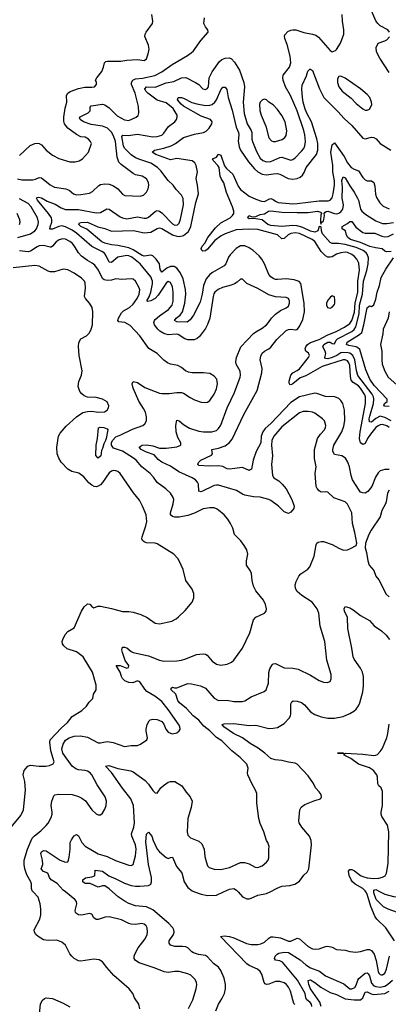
# Model space of a CAD drawing. Header units: inches. Extents: x 1173000 to 1307049, y 522583 to 678455.
# Tile 231 of 256: x 1233991 to 1237363, y 588970 to 597984. Entities that reach past the tile are written whole.
import ezdxf

# ---------------------------------------------------------------- set-up
doc = ezdxf.new("R2010")
doc.units = ezdxf.units.IN
doc.header["$MEASUREMENT"] = 0
doc.layers.add('B2538', color=7, linetype='Continuous')
doc.layers.add('B2539', color=7, linetype='Continuous')

msp = doc.modelspace()

# ---------------------------------------------------------------- linework, layer by layer
at = {"layer": 'B2538', "color": 5}
for points, elevation in [([(1235089.7, 588929.7), (1235081.7, 588970), (1235040.5, 589030), (1235026.6, 589070), (1234992, 589110), (1234853.7, 589233.7), (1234786.7, 589306.7), (1234750, 589359.3), (1234716.6, 589376.6), (1234670, 589381.6), (1234550, 589365.1), (1234528.1, 589368.1), (1234490, 589389.5), (1234469.4, 589410), (1234450, 589433.2), (1234409.7, 589509.7), (1234377.6, 589537.6), (1234330, 589556.9), (1234250, 589555.1), (1234210, 589561.1), (1234160.7, 589590), (1234138.4, 589610), (1234125.6, 589630), (1234124.2, 589650), (1234174.3, 589750), (1234183, 589790), (1234183.9, 589843.9), (1234178.4, 589890), (1234160.5, 589950), (1234115.1, 590000)], 860), ([(1235534, 588930), (1235574.3, 589010), (1235604.4, 589110), (1235611.1, 589150), (1235608.4, 589170), (1235595.7, 589195.7), (1235556.1, 589236.1), (1235530, 589249.7), (1235450, 589269.7), (1235410, 589271.1), (1235350, 589259.7), (1235314, 589266), (1235230, 589300.4), (1235085.2, 589350), (1235051, 589371), (1235038.7, 589390), (1235037.4, 589410), (1235043.5, 589430), (1235074.7, 589485.3), (1235137.4, 589570), (1235157.3, 589610), (1235160.4, 589630), (1235155.8, 589670), (1235148.2, 589688.2), (1235130, 589704.5), (1235109.6, 589709.6), (1235050, 589701.7), (1235010, 589703.1), (1234990, 589708.7), (1234922.5, 589742.5), (1234810, 589771.1), (1234773.3, 589766.7), (1234710, 589745.1), (1234690, 589745.7), (1234670, 589760.9), (1234650, 589794.5), (1234639.1, 589799.1), (1234630, 589801.3), (1234572.7, 589787.3), (1234550, 589786.6), (1234529.7, 589789.7), (1234510, 589799.5), (1234500.7, 589810), (1234498, 589830), (1234514.3, 589890), (1234509.7, 589910), (1234496.4, 589930), (1234409.6, 590000)], 840), ([(1235784.1, 588910), (1235808.9, 588970), (1235840, 589020), (1235864.2, 589070), (1235873.5, 589110), (1235873.2, 589150), (1235861.3, 589210), (1235830, 589279.4), (1235810, 589309.1), (1235763.4, 589343.4), (1235710, 589404.4), (1235690, 589415.4), (1235626.4, 589426.4), (1235581.2, 589441.2), (1235566.3, 589450), (1235530, 589485.4), (1235510, 589495), (1235479.2, 589499.2), (1235410, 589497.4), (1235371.8, 589510), (1235357.4, 589530), (1235359.7, 589550), (1235398.2, 589610), (1235403.1, 589630), (1235401.5, 589650), (1235392.3, 589670), (1235355.3, 589710), (1235210, 589835), (1235150, 589861.3), (1235050, 589871.8), (1234990, 589893.3), (1234956.4, 589910), (1234892.5, 589952.5), (1234840.5, 590000)], 820), ([(1235591.6, 590000), (1235650, 589977.1), (1235710, 589966.7), (1235790, 589968.6), (1235856.8, 590000)], 820), ([(1235988.5, 590000), (1236030, 589954.3), (1236070, 589936.5), (1236090, 589935.6), (1236110, 589940.9), (1236170, 589970.2), (1236250, 589983.5), (1236281.5, 590000)], 820), ([(1237420.4, 589550), (1237341.7, 589670), (1237258.5, 589750), (1237243.8, 589770), (1237203.6, 589863.6), (1237170, 589979.2), (1237158.4, 590000)], 780), ([(1237446.9, 589810), (1237360.5, 589840.5), (1237320.7, 589860.7), (1237252.4, 589930), (1237231.1, 589990), (1237230.6, 590000)], 760), ([(1237288.7, 590000), (1237330, 589979), (1237410, 589957.8), (1237450, 589954.5), (1237490, 589958.4), (1237508.5, 589971.5), (1237515.5, 589984.5), (1237519.9, 590000)], 760), ([(1236506.6, 588966.6), (1236498.4, 588978.4), (1236468, 589090), (1236450, 589128), (1236433.3, 589150), (1236410, 589166.6), (1236370, 589178), (1236330, 589177.8), (1236270, 589153.6), (1236250, 589149.8), (1236237.8, 589157.8), (1236227, 589170), (1236204.8, 589244.8), (1236190, 589270.5), (1236167.2, 589290), (1236090, 589326.4), (1236070, 589340.9), (1235827, 589590), (1235863.1, 589596.9), (1235910, 589590.2), (1235950, 589577.6), (1236065.4, 589525.4), (1236110, 589516.1), (1236170, 589517.1), (1236196.7, 589523.3), (1236230, 589539.7), (1236270, 589575.5), (1236290, 589586.2), (1236310, 589588.4), (1236377.2, 589577.2), (1236450.8, 589549.2), (1236471.5, 589548.5), (1236530, 589574.7), (1236550, 589570.2), (1236630, 589498.3), (1236670, 589476.5), (1236694, 589474), (1236730, 589478), (1236790, 589500.3), (1236810, 589502.6), (1236850, 589492), (1236890, 589472.4), (1236970, 589466.7), (1237010, 589454), (1237067.6, 589447.6), (1237110, 589452.1), (1237170, 589472.4), (1237190, 589471.3), (1237210, 589461.7), (1237233.4, 589430), (1237251.7, 589371.7), (1237268.9, 589270), (1237275.9, 589255.9), (1237290, 589241.2), (1237300.8, 589240.8), (1237310, 589240.6), (1237330, 589254.6), (1237347.9, 589290), (1237373.6, 589410)], 780), ([(1236664.4, 588950), (1236660.1, 588970), (1236647.2, 588987.2), (1236614.8, 589014.8), (1236607.2, 589030), (1236603.7, 589070), (1236531, 589191), (1236394.7, 589354.7), (1236370, 589366.4), (1236330, 589372.8), (1236321.4, 589390), (1236326.9, 589410), (1236345.3, 589430), (1236363.2, 589436.8), (1236410, 589446.5), (1236450, 589442.9), (1236556.7, 589376.7), (1236609.5, 589330), (1236650, 589303.4), (1236733.9, 589273.9), (1236790, 589229.3), (1236956.3, 589156.3), (1237012.6, 589112.6), (1237030, 589111), (1237055.6, 589124.4), (1237070, 589144.4), (1237083.6, 589190), (1237093.2, 589206.8), (1237150, 589254.3), (1237170, 589258.6), (1237180.1, 589250), (1237190, 589231.6), (1237210, 589163.5), (1237230, 589139.8), (1237250, 589132.4), (1237290, 589127.6), (1237330, 589134.7), (1237356.2, 589150), (1237401.8, 589190)], 760), ([(1236749.1, 588949.1), (1236735.4, 588990), (1236652.1, 589110), (1236637.3, 589150), (1236631.5, 589188.5), (1236650, 589193.8), (1236690, 589168.9), (1236745.4, 589125.4), (1236830, 589077.5), (1236890, 589059.4), (1236970, 589021.1), (1237050.3, 589009.7), (1237108.3, 589011.7), (1237131, 589029), (1237150, 589082), (1237170, 589083.6), (1237205, 589065), (1237230, 589058.2), (1237330, 589067.3), (1237370, 589088.7)], 740), ([(1234168.9, 588851.1), (1234180.3, 588970), (1234196.3, 589003.7), (1234217.3, 589022.6), (1234232.3, 589027.7), (1234290, 589023.2), (1234390, 588980.3), (1234450, 588945.7)], 860)]:
    msp.add_lwpolyline(points, dxfattribs=dict(at, elevation=elevation))
at = {"layer": 'B2539', "color": 5}
for points, elevation in [([(1237374.7, 597870), (1237359.5, 597890), (1237290, 597926.6), (1237267.4, 597947.4), (1237250, 597971.8), (1237190, 598106)], 820), ([(1233970, 596527.7), (1234010, 596517.5), (1234110, 596517.1), (1234136.6, 596523.4), (1234170, 596539), (1234190, 596536.1), (1234270, 596470.3), (1234290, 596459), (1234310, 596451.7), (1234414.6, 596434.6), (1234442.2, 596422.2), (1234483.7, 596390), (1234510, 596381.4), (1234550, 596382.2), (1234630, 596394.7), (1234657.4, 596410), (1234714.2, 596465.8), (1234730, 596474.6), (1234770, 596480.3), (1234810, 596477.3), (1234850, 596464), (1234890, 596434.6), (1234930, 596387.4), (1234953.4, 596373.4), (1235092.9, 596367.1), (1235122.8, 596377.2), (1235150, 596404.4), (1235166.3, 596433.7), (1235173.6, 596470), (1235170, 596492), (1235150, 596526.6), (1235110, 596549.8), (1235050, 596564.5), (1235030, 596574.5), (1234918, 596658), (1234899.4, 596679.4), (1234884.2, 596724.2), (1234866.3, 596870), (1234850, 596920.7), (1234830, 596954.5), (1234792.9, 596990), (1234750, 597009.5), (1234645.4, 597025.4), (1234574.8, 597050), (1234545.1, 597070), (1234538.7, 597090), (1234618.2, 597130), (1234634.3, 597150), (1234637.2, 597182.8), (1234644.6, 597195.4), (1234750, 597210.2), (1234770, 597204.7), (1234810, 597178.2), (1234882.6, 597102.6), (1234950, 597066), (1234990, 597061.1), (1235057, 597090), (1235073.5, 597106.5), (1235081.7, 597130), (1235078.2, 597190), (1235047.8, 597310), (1235014.3, 597390), (1235013.5, 597410), (1235024.8, 597430), (1235050, 597441.3), (1235113.1, 597446.9), (1235225.8, 597474.2), (1235290, 597506.5), (1235386, 597574), (1235525.6, 597654.4), (1235560.6, 597679.4), (1235580.3, 597699.7), (1235647, 597793), (1235715.1, 597870), (1235712.7, 597890), (1235690, 597919.3), (1235676.2, 597950), (1235682, 598002)], 860), ([(1233990, 596741.1), (1234088.3, 596831.7), (1234129.3, 596850), (1234150, 596853.4), (1234170, 596850.2), (1234190, 596838), (1234231.8, 596790), (1234290, 596742.3), (1234350, 596712.9), (1234450, 596683.1), (1234498.5, 596681.5), (1234536, 596690), (1234564.5, 596710), (1234619.6, 596770), (1234648.7, 596850), (1234639, 596870), (1234619, 596890), (1234590, 596909.2), (1234550, 596911.6), (1234510, 596932.1), (1234430, 596989.8), (1234402.1, 597030), (1234394.9, 597054.9), (1234393.9, 597090), (1234407.5, 597172.5), (1234423, 597230), (1234419.8, 597290), (1234430, 597310.3), (1234453, 597327), (1234530, 597354.5), (1234585.9, 597365.9), (1234650, 597365.3), (1234674, 597370), (1234693.2, 597390), (1234692.7, 597410), (1234686, 597430), (1234696.2, 597450), (1234741.7, 597510), (1234758.9, 597550), (1234767.6, 597590), (1234779.7, 597600.3), (1234794.7, 597605.3), (1234914.9, 597605.1), (1234970, 597614), (1235070, 597620.4), (1235130, 597610.4), (1235150, 597624.9), (1235167.8, 597670), (1235175.1, 597715.1), (1235169.6, 597749.6), (1235135.1, 597830), (1235138, 597850), (1235147, 597870), (1235205.1, 597950), (1235209.5, 597970.5), (1235199.1, 598030)], 880), ([(1234409.6, 590000), (1234390, 590015.8), (1234334.7, 590074.7), (1234279.7, 590110), (1234265.1, 590130), (1234249.8, 590169.8), (1234210, 590184.9), (1234187.6, 590210), (1234201.6, 590250), (1234198.8, 590290), (1234184.7, 590350), (1234190, 590364.4), (1234210, 590378), (1234234.4, 590374.4), (1234360.9, 590290), (1234410, 590271.3), (1234430, 590274), (1234438.8, 590290), (1234444.2, 590315.8), (1234453.2, 590390), (1234453.9, 590450), (1234463.8, 590476.2), (1234480.3, 590499.7), (1234490, 590512.2), (1234510, 590524.6), (1234530, 590511.7), (1234560.6, 590450), (1234590, 590416.5), (1234710, 590347.5), (1234790, 590323.2), (1234866.2, 590286.2), (1234990, 590243.7), (1235010, 590241.3), (1235030, 590250.7), (1235049.8, 590330), (1235056.1, 590390), (1235049, 590430), (1235016.8, 590510), (1235013.8, 590530), (1235034, 590590), (1235041.8, 590630), (1235031.8, 590790), (1235007.1, 590850), (1234930, 590948.8), (1234830.5, 591090.5), (1234777.2, 591150), (1234805.2, 591154.8), (1234890, 591128.6), (1235007.6, 591107.6), (1235030, 591096.9), (1235138, 591018), (1235170, 590983.7), (1235210, 590926.4), (1235230, 590905.5), (1235250, 590904), (1235282.7, 590950), (1235305.8, 590974.2), (1235350, 591004), (1235370, 591010.7), (1235410, 591010.5), (1235474, 590970), (1235512.7, 590912.8), (1235550.5, 590870), (1235568, 590830), (1235559.3, 590770), (1235530.2, 590670), (1235523.7, 590550), (1235530, 590518), (1235554.9, 590494.9), (1235630, 590463.8), (1235658.2, 590438.2), (1235678.2, 590390), (1235683.9, 590323.9), (1235695.8, 590275.8), (1235710, 590238), (1235723, 590223), (1235770, 590207.3), (1235830, 590203.8), (1235910, 590223.1), (1236010, 590266.4), (1236048.5, 590268.5), (1236090, 590256.4), (1236145.9, 590225.8), (1236170, 590223.1), (1236210, 590238), (1236249.6, 590270), (1236264.2, 590290), (1236269.6, 590310), (1236269.2, 590390.8), (1236273.2, 590413.2), (1236262, 590450), (1236249.5, 590469.5), (1236225.1, 590550), (1236190, 590625.2), (1236177.4, 590670), (1236160.9, 590810), (1236159.7, 590899.7), (1236148.7, 590930), (1236113.7, 590990), (1236077, 591070), (1236075.1, 591090), (1236082, 591130), (1236070, 591169.2), (1236007.3, 591230), (1235931.4, 591291.4), (1235840.7, 591380.7), (1235790, 591412.6), (1235730, 591473.2), (1235677, 591517), (1235630.6, 591570.6), (1235579.4, 591610), (1235517, 591677), (1235452, 591730), (1235438.2, 591750), (1235418.7, 591810), (1235375.6, 591850), (1235377.5, 591862.5), (1235387.9, 591872.1), (1235406, 591866), (1235430, 591866.5), (1235530, 591905.2), (1235562.8, 591902.8), (1235644.2, 591884.2), (1235690, 591864.7), (1235770, 591773.4), (1235810, 591752.2), (1235885.1, 591754.9), (1235950, 591742.3), (1236030, 591742.3), (1236051.5, 591748.5), (1236110, 591785.3), (1236227.5, 591832.5), (1236246, 591850), (1236266.9, 591910), (1236271.6, 592008.4), (1236280.5, 592039.5), (1236301.6, 592078.4), (1236310, 592086.4), (1236330, 592090.3), (1236410, 592048.9), (1236490, 592047.6), (1236537.5, 592037.5), (1236650, 591983), (1236730, 591933.4), (1236770, 591917.3), (1236805.2, 591914.8), (1236830, 591924.7), (1236841.2, 591950), (1236839.5, 591990), (1236800.7, 592120.7), (1236782.3, 592290), (1236739.7, 592430), (1236727.8, 592550), (1236710.9, 592590.9), (1236665.6, 592650), (1236572.9, 592712.9), (1236529.5, 592750), (1236515.1, 592775.1), (1236511.8, 592810), (1236520.5, 592839.5), (1236545.2, 592890), (1236562.7, 592910), (1236589.3, 592930), (1236628.2, 592951.8), (1236646.5, 592973.5), (1236686.4, 593073.6), (1236703.5, 593176.5), (1236709.7, 593190.4), (1236720.5, 593199.5), (1236750, 593208), (1236770, 593206.4), (1236850, 593177.6), (1236910, 593144.9), (1236952.1, 593127.9), (1236990, 593130.7), (1237017.5, 593142.5), (1237068, 593170), (1237075.3, 593190), (1237058.3, 593290), (1237035.1, 593370), (1237028.7, 593470), (1236990, 593549.6), (1236968.3, 593568.3), (1236865.9, 593605.9), (1236810, 593657), (1236790, 593662), (1236750, 593659.5), (1236730, 593669.5), (1236711.2, 593691.2), (1236703, 593710), (1236693, 593830), (1236702.3, 593890), (1236687.4, 593967.4), (1236689, 594050), (1236715.8, 594150), (1236741.5, 594190), (1236779.1, 594230), (1236789.7, 594250), (1236792.4, 594270), (1236778.7, 594310), (1236761.6, 594330), (1236690, 594382.6), (1236670, 594390.8), (1236630, 594397.7), (1236583.2, 594396.8), (1236550, 594385.7), (1236390, 594257.2), (1236315.8, 594170), (1236298.6, 594130), (1236295.6, 594090), (1236302.4, 593990), (1236294.7, 593910), (1236303.8, 593810), (1236317.4, 593790), (1236360.9, 593760.9), (1236392.8, 593732.8), (1236428.7, 593690), (1236482, 593590), (1236502, 593530), (1236498.8, 593510), (1236470, 593475.3), (1236450, 593464), (1236410, 593478), (1236359, 593530), (1236290, 593580.9), (1236268.7, 593590), (1236190, 593612.1), (1236130, 593616.1), (1236050, 593632), (1236030, 593638.5), (1235973.2, 593673.2), (1235810, 593721.5), (1235790, 593723.4), (1235770, 593718.3), (1235650, 593661), (1235630, 593667), (1235625.3, 593730), (1235618.2, 593750), (1235598, 593770), (1235569.8, 593790), (1235445.8, 593845.8), (1235370, 593896.1), (1235290, 593934.1), (1235256.7, 593956.7), (1235220, 594000), (1235150, 594024.7), (1235101.3, 594050), (1235083.7, 594070), (1235112.4, 594087.6), (1235150, 594091), (1235210, 594081.6), (1235270, 594060.9), (1235330, 594062.2), (1235427.9, 594072.1), (1235464.2, 594090), (1235463.9, 594110), (1235437.6, 594157.6), (1235423, 594210), (1235420.6, 594270), (1235430, 594318.8), (1235450, 594312.2), (1235490, 594278.3), (1235544, 594244), (1235630, 594216.8), (1235671, 594211), (1235750, 594211.1), (1235790, 594223.5), (1235810, 594240.3), (1235830, 594270.4), (1235889.1, 594430), (1235954.6, 594570), (1236008, 594710), (1236011.8, 594730), (1236006.8, 594766.8), (1235970.9, 594830), (1235967, 594850), (1235974.6, 594890), (1236014, 594990), (1236130, 595110.3), (1236150, 595126.3), (1236210, 595158.3), (1236250, 595190.3), (1236268.4, 595210), (1236294, 595250), (1236330, 595288.7), (1236377.8, 595322.2), (1236430, 595344.4), (1236450, 595362), (1236460.4, 595390), (1236460.4, 595410), (1236450.6, 595430.6), (1236430, 595439.7), (1236330, 595445.6), (1236270, 595464.8), (1236170, 595522.2), (1236067.6, 595567.6), (1236030, 595608.7), (1236010, 595609.2), (1235980, 595580), (1235954.8, 595565.2), (1235926.6, 595553.4), (1235847.5, 595532.5), (1235807.2, 595512.8), (1235776.9, 595490), (1235766.9, 595473.1), (1235761.4, 595450), (1235729.5, 595250), (1235708.3, 595191.7), (1235690, 595155.8), (1235635.3, 595084.7), (1235614.5, 595065.5), (1235585.7, 595054.3), (1235530, 595054), (1235502.2, 595062.2), (1235441.6, 595101.6), (1235424.5, 595104.5), (1235350, 595099), (1235310.8, 595110.8), (1235272.7, 595132.7), (1235254, 595150), (1235223.2, 595190), (1235217.4, 595210), (1235222.9, 595230), (1235230, 595238), (1235270, 595273.5), (1235350.9, 595330), (1235386.6, 595370), (1235394.1, 595405.9), (1235396.5, 595490), (1235390, 595538), (1235370, 595578.3), (1235350, 595586.2), (1235330, 595571.6), (1235259.1, 595460.9), (1235230, 595430.4), (1235190.7, 595409.3), (1235162.9, 595402.9), (1235154, 595410), (1235174.5, 595445.5), (1235191.1, 595488.9), (1235205.2, 595565.2), (1235204.9, 595590), (1235190, 595629.7), (1235092.3, 595750), (1235016.5, 595810), (1234990, 595822), (1234970, 595825.4), (1234890, 595810.5), (1234830, 595761), (1234810, 595763.8), (1234782.2, 595822.2), (1234765.8, 595845.8), (1234742.4, 595862.4), (1234650, 595906.6), (1234510, 596028.4), (1234470, 596055.7), (1234410, 596087.8), (1234376.3, 596096.3), (1234348.2, 596091.8), (1234290, 596067.2), (1234265.6, 596065.6), (1234268.8, 596088.8), (1234285.2, 596130), (1234286.5, 596150), (1234280.8, 596170), (1234255.4, 596210), (1234153.6, 596330), (1234145.8, 596350), (1234150, 596355.6), (1234162.5, 596357.5), (1234190, 596353), (1234242.2, 596322.2), (1234315.8, 596295.8), (1234370, 596259.8), (1234410, 596246.5), (1234530, 596246.3), (1234690, 596215.2), (1234730, 596219.6), (1234788.8, 596251.2), (1234810, 596248.1), (1234910, 596178), (1234930, 596168.8), (1234970, 596160.1), (1235070, 596179), (1235130, 596166.5), (1235150, 596167.2), (1235170, 596175.2), (1235230, 596228.1), (1235250, 596236.9), (1235270, 596231.4), (1235290, 596216.9), (1235390, 596114.2), (1235410, 596103), (1235434.7, 596105.3), (1235450, 596120.3), (1235463.4, 596156.6), (1235490.4, 596290), (1235485.2, 596345.2), (1235470, 596378), (1235422.4, 596430), (1235395.1, 596470), (1235350, 596512.4), (1235281, 596601), (1235251.7, 596631.7), (1235189.7, 596670), (1235090, 596702.2), (1235050, 596719.6), (1235010, 596747.3), (1234970, 596786.3), (1234950, 596808.8), (1234939.3, 596830), (1234925.7, 596914.3), (1234934.1, 596925.9), (1234984.6, 596924.6), (1235070, 596934.4), (1235210, 596911), (1235247.2, 596912.8), (1235270, 596919.1), (1235290, 596927.9), (1235310, 596944.2), (1235353.3, 597006.7), (1235409.7, 597050), (1235426.6, 597070), (1235432.8, 597090), (1235432.3, 597110), (1235394.5, 597170), (1235330, 597221.4), (1235248.2, 597248.2), (1235162.8, 597310), (1235144, 597330), (1235135.1, 597350), (1235150, 597368.9), (1235230, 597365.5), (1235330, 597405.9), (1235401.6, 597418.4), (1235470, 597450.2), (1235510, 597454), (1235600.5, 597410), (1235630.7, 597390), (1235667.3, 597350), (1235690, 597344.9), (1235710, 597356.3), (1235717.4, 597370), (1235724.2, 597450), (1235752.9, 597507.1), (1235817.6, 597602.4), (1235840.2, 597619.8), (1235870, 597631.1), (1235910, 597633.2), (1235930, 597624.6), (1235956.2, 597596.2), (1236002, 597522), (1236040.8, 597410), (1236048.1, 597370), (1236035.8, 597230), (1236045.9, 597125.9), (1236072.1, 597030), (1236110.1, 596970), (1236115.3, 596950), (1236114.2, 596890), (1236120.1, 596870), (1236155.9, 596775.9), (1236190, 596716.9), (1236215, 596695), (1236250, 596683.5), (1236290, 596686.8), (1236370, 596722.3), (1236390, 596724), (1236470, 596697.6), (1236490, 596703.1), (1236510, 596718.9), (1236570, 596778.8), (1236590, 596805.5), (1236599.9, 596830), (1236604.2, 596870), (1236600.2, 596930), (1236591.1, 596970), (1236529.9, 597150), (1236468.9, 597290), (1236421.2, 597370), (1236401.1, 597430), (1236398.3, 597450), (1236402.8, 597477.2), (1236460.4, 597550), (1236470.7, 597590), (1236464.8, 597650), (1236437.4, 597757.4), (1236416.2, 597810), (1236412.3, 597830), (1236415.1, 597844.9), (1236444.7, 597875.3), (1236470, 597888.2), (1236490, 597892), (1236518, 597890), (1236590, 597865.3), (1236670, 597852), (1236700.5, 597840.5), (1236724.7, 597824.7), (1236830, 597702), (1236850, 597690.7), (1236878.9, 597701.1), (1236890, 597711), (1236927, 597770), (1236955.8, 597850), (1236955.8, 597890), (1236943.9, 597970), (1236940.9, 598030)], 840), ([(1237370, 597501.3), (1237286.3, 597630), (1237255.6, 597690), (1237253, 597730), (1237269.6, 597770), (1237330, 597788.8), (1237350, 597799.5), (1237374.1, 597825.9)], 820), ([(1237370, 593865.7), (1237330, 593864.9), (1237290, 593853.3), (1237270, 593836.4), (1237245.5, 593794.5), (1237211, 593710), (1237176.1, 593663.9), (1237150, 593649.8), (1237130, 593650.7), (1237110, 593659.3), (1237095.2, 593675.2), (1237035.5, 593770), (1237022.1, 593810), (1237008.7, 593890), (1236993.1, 593933.1), (1236971.4, 593970), (1236937.6, 593990), (1236870, 594004.2), (1236855.9, 594030), (1236855.6, 594050), (1236865.2, 594090), (1236938.3, 594210), (1236957.2, 594262.8), (1236965.5, 594314.5), (1236961, 594410), (1236948.4, 594470), (1236930, 594498.6), (1236910, 594515.8), (1236873.2, 594530), (1236790, 594533.6), (1236710, 594562.7), (1236690, 594563.4), (1236550, 594530.4), (1236470, 594479.1), (1236290, 594287.5), (1236237.9, 594242.1), (1236215.1, 594210), (1236201.4, 594170), (1236196.7, 594110), (1236155.5, 594030), (1236126, 593950), (1236110.2, 593869.8), (1236098.7, 593861.3), (1236090, 593856.9), (1236030, 593883.9), (1235909.8, 593869.8), (1235890, 593873.3), (1235850, 593892.2), (1235810, 593899.3), (1235723.9, 593896.1), (1235630, 593902.2), (1235620.5, 593910), (1235626.2, 593930), (1235648.5, 593950), (1235744.3, 593995.7), (1235753.8, 594010), (1235750, 594050.3), (1235810, 594060.7), (1235870, 594081.1), (1235910, 594113.6), (1235935.2, 594144.8), (1236041.6, 594370), (1236162.4, 594590), (1236207.1, 594750), (1236209.1, 594790), (1236191.5, 594870), (1236196.1, 594903.9), (1236209.8, 594930), (1236230, 594949), (1236270, 594969.1), (1236290, 594984.7), (1236343.4, 595056.6), (1236430, 595139), (1236450, 595148.9), (1236470, 595150.4), (1236510, 595143.1), (1236530, 595146.3), (1236550, 595174.8), (1236581.6, 595238.4), (1236597, 595310), (1236592.9, 595390), (1236564.2, 595570), (1236548.1, 595588.1), (1236501.2, 595601.2), (1236430.1, 595609.9), (1236350, 595603.8), (1236330, 595605.8), (1236310, 595614), (1236288.2, 595628.2), (1236269.9, 595649.9), (1236231.7, 595750), (1236207, 595790), (1236180.5, 595820.5), (1236126.3, 595870), (1236090, 595896.1), (1236050, 595913.1), (1236010, 595912), (1235972.1, 595887.9), (1235915.9, 595830), (1235902.2, 595810), (1235875.5, 595750), (1235860.2, 595730), (1235753.4, 595670), (1235730, 595650.6), (1235695.4, 595610), (1235672.8, 595550), (1235661.5, 595470), (1235642.1, 595397.9), (1235582.1, 595277.9), (1235550, 595236.4), (1235524.1, 595215.9), (1235430, 595216.2), (1235408.6, 595230), (1235422.9, 595250), (1235460.1, 595279.9), (1235479.7, 595310), (1235501.3, 595390), (1235509.9, 595469.9), (1235507.1, 595512.9), (1235485.3, 595610), (1235459.3, 595670), (1235430, 595708.4), (1235403.5, 595723.5), (1235370, 595724), (1235338, 595710), (1235290, 595671), (1235277.2, 595697.2), (1235269.9, 595750), (1235240.4, 595790), (1235210, 595820.9), (1235190, 595829.1), (1235130, 595819.7), (1235110, 595823.4), (1235030, 595877), (1234990, 595895.8), (1234890, 595917.1), (1234830, 595922.5), (1234770, 595937.8), (1234743.9, 595950), (1234605.5, 596065.5), (1234551.1, 596090), (1234532.6, 596110), (1234537.6, 596122.4), (1234550, 596127.4), (1234610, 596131.4), (1234706.9, 596086.9), (1234770, 596073.1), (1234830, 596047.7), (1235033.1, 596053.1), (1235130, 596033.8), (1235190, 596039.8), (1235250, 596072.4), (1235270, 596077.7), (1235290, 596072.7), (1235390, 596014.1), (1235430, 596001.1), (1235450, 595999.9), (1235490, 596008.9), (1235534.5, 596045.4), (1235557.8, 596090), (1235601.9, 596310), (1235626.9, 596390), (1235618.6, 596470), (1235605.4, 596530), (1235616.3, 596590), (1235606.6, 596650), (1235592.9, 596672.9), (1235570, 596690.4), (1235430, 596711.8), (1235370, 596700.2), (1235235.1, 596750), (1235202.4, 596770), (1235225.2, 596790), (1235310, 596807.3), (1235375.5, 596830), (1235416.5, 596850), (1235490, 596905.8), (1235590, 596936), (1235673.7, 596950), (1235696.3, 596963.7), (1235723.2, 596990), (1235747.8, 597030), (1235751.6, 597050), (1235737.8, 597070), (1235650, 597100.8), (1235490, 597192.8), (1235468.4, 597210), (1235435.5, 597250), (1235439.3, 597270), (1235470, 597271.4), (1235490, 597265.5), (1235566.3, 597226.3), (1235612.3, 597212.3), (1235690, 597197.1), (1235730, 597200.1), (1235751.7, 597208.3), (1235777.4, 597230), (1235790.9, 597249.1), (1235830, 597341.1), (1235850, 597364.7), (1235870, 597367.4), (1235885.8, 597345.8), (1235897, 597270), (1235935.5, 597155.5), (1235970, 597000.3), (1235991.3, 596950), (1235994.4, 596930), (1235990.1, 596870.1), (1235999.1, 596819.1), (1236010, 596788.7), (1236083.8, 596683.8), (1236137.9, 596617.9), (1236170.5, 596590.5), (1236208.7, 596568.7), (1236250, 596562.9), (1236313.5, 596573.5), (1236350, 596574.1), (1236370, 596568.8), (1236448.4, 596530), (1236490, 596524.8), (1236530, 596531), (1236556.6, 596543.3), (1236578.6, 596561.4), (1236594.6, 596585.4), (1236612.4, 596630), (1236704.9, 596750), (1236717.3, 596790), (1236719.6, 596850), (1236710, 596894.3), (1236659.1, 597050), (1236620.7, 597120.7), (1236603.2, 597163.2), (1236584.6, 597230), (1236579.1, 597270), (1236572.1, 597347.9), (1236575, 597385), (1236613.5, 597470), (1236626.7, 597513.3), (1236644.5, 597530), (1236651.7, 597531.7), (1236670, 597517), (1236732.4, 597350), (1236772.5, 597272.5), (1236902.5, 597142.5), (1236958.8, 597078.8), (1237030, 597014), (1237130, 596899), (1237150, 596891.7), (1237210, 596908.4), (1237230, 596905.1), (1237252, 596892), (1237290, 596848.9), (1237387.7, 596790)], 820), ([(1237370, 594251.7), (1237350, 594266.4), (1237310, 594276.5), (1237290, 594273.9), (1237270, 594264.9), (1237250, 594248.8), (1237199.8, 594190), (1237173.1, 594150), (1237150, 594104.2), (1237130, 594094.5), (1237110, 594111.1), (1237101, 594150), (1237105.7, 594210), (1237154, 594470), (1237155.6, 594530), (1237148.4, 594550), (1237109.9, 594610), (1237090, 594630.3), (1237042.5, 594662.5), (1237024.8, 594684.8), (1237016.7, 594716.7), (1237010, 594818), (1237002.2, 594842.2), (1236990, 594860.8), (1236970, 594870.3), (1236950, 594869.5), (1236756.8, 594810), (1236610, 594723.2), (1236555.8, 594704.2), (1236490.2, 594650), (1236470, 594639.7), (1236462.4, 594642.4), (1236455.2, 594655.2), (1236455.5, 594675.5), (1236472.4, 594730), (1236490, 594751.4), (1236530, 594771.6), (1236550, 594787.5), (1236633, 594890), (1236641.6, 594910), (1236638.6, 594918.6), (1236632.3, 594930), (1236610, 594947.8), (1236602.9, 594970), (1236608.8, 594990), (1236624.5, 595010), (1236650, 595029.6), (1236730, 595054.6), (1236804.2, 595095.8), (1236885.5, 595130), (1236963.2, 595170), (1237010, 595202.8), (1237029.5, 595230), (1237055.4, 595304.6), (1237059.4, 595390), (1237085.4, 595490), (1237082.9, 595590), (1237099.9, 595690), (1237093.8, 595753.8), (1237075.4, 595790), (1237054.6, 595814.6), (1237030, 595835), (1236990, 595853), (1236970, 595855.9), (1236929.4, 595850.6), (1236890, 595836.2), (1236850, 595813.9), (1236830, 595808.4), (1236810, 595810.6), (1236790, 595822), (1236750, 595861.8), (1236690, 595952.1), (1236666, 595970), (1236550, 596024.9), (1236510, 596033.1), (1236470, 596026.8), (1236445.8, 596014.2), (1236410, 595981.3), (1236390, 595976.8), (1236350, 596013), (1236170, 596063.6), (1236086.4, 596066.4), (1235970, 596059.6), (1235870, 596024.4), (1235834, 596006), (1235776.7, 595963.3), (1235710, 595884.1), (1235690, 595866.4), (1235664.9, 595865), (1235658, 595870), (1235651, 595890), (1235661.8, 595910), (1235683.3, 595936.7), (1235712.9, 595990), (1235781.8, 596078.2), (1235830, 596123.9), (1235916.2, 596170), (1235938, 596190), (1235949.9, 596210.1), (1235949.9, 596230), (1235938.3, 596270), (1235881.5, 596401.5), (1235859.7, 596490), (1235833, 596530), (1235825.2, 596550), (1235816.6, 596630), (1235803.6, 596650), (1235765, 596690), (1235762, 596702), (1235754, 596710), (1235790, 596725.7), (1235810, 596752.3), (1235830, 596743.1), (1235865.6, 596645.6), (1235882.3, 596622.3), (1235939.9, 596570), (1235990, 596461), (1236010, 596430.1), (1236090, 596369), (1236150, 596341), (1236203.3, 596323.3), (1236230, 596320.6), (1236250, 596327.3), (1236270, 596341.2), (1236290, 596345.9), (1236310, 596337.9), (1236330, 596320.9), (1236357.1, 596310), (1236490, 596299.3), (1236530, 596300.1), (1236730, 596325), (1236813.6, 596326.4), (1236830, 596330.2), (1236850, 596353.7), (1236859.9, 596390), (1236871.7, 596470), (1236870.8, 596509.2), (1236856.8, 596590), (1236856.6, 596650), (1236838.1, 596770), (1236850, 596838.9), (1236870, 596857.8), (1236960.1, 596730), (1236990, 596672.3), (1237023.5, 596630), (1237050, 596613.8), (1237090, 596600.8), (1237130, 596538), (1237150, 596518), (1237170, 596509), (1237210, 596507.4), (1237230, 596493.7), (1237240.7, 596460.7), (1237247.5, 596387.5), (1237255.3, 596355.3), (1237286.1, 596306.1), (1237315.3, 596275.3), (1237370, 596251.6)], 780), ([(1237390.4, 594310), (1237330, 594342.5), (1237290, 594352.5), (1237247.6, 594332.4), (1237210, 594300.2), (1237190, 594303.6), (1237189.6, 594329.6), (1237195.1, 594355.1), (1237227.9, 594470), (1237231.1, 594510), (1237228.1, 594530), (1237215.5, 594555.5), (1237085.6, 594725.6), (1237071.8, 594771.8), (1237058.1, 594870), (1237039, 594910), (1237011.1, 594930), (1236995, 594935), (1236944, 594936), (1236927.6, 594932.4), (1236893.5, 594910), (1236848.9, 594890), (1236810, 594879.6), (1236790, 594880.9), (1236783.4, 594890), (1236791, 594929), (1236787, 594950), (1236763.4, 594990), (1236771.9, 595010), (1236810, 595031.3), (1236831.2, 595031.2), (1236850, 595019.8), (1236870, 595016.5), (1236887.3, 595050), (1236898.8, 595061.2), (1237029.5, 595130.5), (1237051.5, 595148.5), (1237067.3, 595172.7), (1237097.2, 595290), (1237100.3, 595370), (1237126.5, 595470), (1237136.6, 595590), (1237168.1, 595688.1), (1237179.9, 595750), (1237182.5, 595802.5), (1237170, 595836.8), (1237160.2, 595850), (1237132.2, 595870), (1237070, 595899.5), (1236970, 595925.2), (1236906.5, 595933.5), (1236850, 595934.1), (1236830, 595944.5), (1236762.1, 596022.1), (1236752.5, 596050), (1236748.4, 596088.4), (1236730, 596089), (1236717.6, 596050), (1236690, 596037.5), (1236650, 596048.5), (1236580.3, 596080.3), (1236530, 596096.1), (1236490, 596100.2), (1236390, 596091.6), (1236290, 596100.6), (1236261.3, 596110), (1236210, 596152.7), (1236130, 596165.1), (1236090, 596161.3), (1236077, 596170), (1236088.5, 596191.5), (1236110, 596181), (1236130, 596178.8), (1236150, 596182.8), (1236190, 596200.4), (1236230, 596206.8), (1236266.6, 596230), (1236290, 596233.6), (1236390, 596220.6), (1236530, 596217.3), (1236630, 596218.4), (1236714, 596230), (1236743, 596223), (1236751.3, 596210), (1236745.9, 596194.2), (1236742.6, 596150), (1236744.1, 596124.1), (1236750, 596111.3), (1236753.1, 596126.9), (1236770, 596141.6), (1236774, 596154), (1236780.4, 596190), (1236775.6, 596210), (1236781.5, 596218.5), (1236793.6, 596226.4), (1236810, 596229.4), (1236870, 596208.5), (1236893.1, 596206.9), (1236910, 596211), (1236930, 596225.2), (1236947.6, 596250), (1236954.1, 596290), (1236941.2, 596350), (1236945.2, 596450), (1236939.4, 596510), (1236950, 596545.7), (1236970, 596534.7), (1237010, 596462), (1237050, 596404.7), (1237080.9, 596350), (1237091, 596330), (1237108.1, 596250), (1237119.7, 596230), (1237159.1, 596199.1), (1237250, 596142.5), (1237310, 596118.8), (1237350, 596118.8), (1237410, 596128.4)], 760), ([(1233972.8, 595990), (1234090, 596022.8), (1234129.9, 596050), (1234144.5, 596070), (1234159.9, 596110), (1234162.4, 596130), (1234153.4, 596170), (1234096.4, 596270), (1234070, 596301.7), (1233990, 596344.5)], 860), ([(1233990.5, 596109.5), (1233994.4, 596130), (1233991.6, 596150), (1233968.6, 596210)], 880), ([(1237390, 595862.7), (1237350, 595857.2), (1237330, 595864), (1237306.7, 595886.7), (1237246.4, 595893.6), (1237193.2, 595906.8), (1237110, 595945.2), (1237015.8, 595970), (1236993.3, 595990), (1236980.5, 596010), (1236972.3, 596050), (1236941.2, 596070), (1236941.2, 596090), (1236990, 596116.9), (1237010, 596137.6), (1237030, 596135.3), (1237065.6, 596085.6), (1237130, 596034.3), (1237150, 596030.3), (1237241, 596030), (1237302.6, 596002.6), (1237330, 595995.9), (1237360.7, 595999.3), (1237410, 596023.8)], 740), ([(1234115.1, 590000), (1234106, 590010), (1234099.8, 590030), (1234099.5, 590070), (1234094.3, 590090), (1234055.9, 590155.9), (1234038.8, 590210), (1234030.8, 590250), (1234030.7, 590290), (1234063.2, 590390), (1234106.2, 590490), (1234127.5, 590512.5), (1234183.5, 590556.5), (1234233.1, 590606.9), (1234250, 590628.4), (1234278.7, 590681.3), (1234287.8, 590710), (1234288.8, 590730), (1234280.4, 590790), (1234284.4, 590830), (1234302.2, 590877.8), (1234311.3, 590888.7), (1234346.9, 590893.1), (1234470, 590889.2), (1234530, 590872.6), (1234558.3, 590858.3), (1234591.8, 590831.8), (1234650, 590750.6), (1234690, 590714), (1234710, 590704), (1234730, 590704.9), (1234750, 590720.7), (1234770, 590754.8), (1234782.4, 590790), (1234784.7, 590830), (1234772.8, 590870), (1234699.4, 590979.4), (1234652.1, 591070), (1234635.1, 591090), (1234610, 591104.4), (1234590, 591110.5), (1234530, 591115.5), (1234504.9, 591124.9), (1234470, 591150.5), (1234385.5, 591270), (1234376.6, 591310), (1234387.9, 591352.1), (1234410, 591388.9), (1234443, 591410), (1234490, 591424.3), (1234547.4, 591427.4), (1234610, 591415.6), (1234710, 591363.6), (1234730, 591362.4), (1234790, 591375.6), (1234845.9, 591365.9), (1234950, 591330.8), (1235010, 591339.1), (1235070, 591338.4), (1235097.2, 591350), (1235154.5, 591390), (1235160.7, 591410), (1235147.3, 591470), (1235147.3, 591490), (1235157, 591530), (1235174.2, 591565.8), (1235186, 591574), (1235210, 591579.3), (1235250, 591578.4), (1235290, 591559.3), (1235310, 591533.4), (1235328.7, 591490), (1235350, 591461.3), (1235370, 591450.4), (1235390, 591446.4), (1235430, 591455.5), (1235450, 591473.4), (1235457.7, 591490), (1235456.8, 591510), (1235450, 591526.6), (1235350, 591669.6), (1235290, 591742.7), (1235227.4, 591790), (1235153.8, 591833.8), (1235134.6, 591854.6), (1235090, 591922.2), (1235070, 591929.8), (1235026.8, 591913.2), (1234990, 591914.9), (1234952.2, 591932.2), (1234932.6, 591952.6), (1234922.6, 591970), (1234911.3, 592011.3), (1234874, 592070), (1234910, 592072.8), (1234970, 592048.1), (1234986.8, 592053.2), (1234988, 592070), (1234956.6, 592116.6), (1234931.8, 592190), (1234926.1, 592213.8), (1234930, 592238.4), (1234950, 592238.8), (1234970, 592232), (1235010, 592200.8), (1235030, 592191.7), (1235170, 592161.4), (1235270, 592120.7), (1235309.7, 592110.3), (1235430, 592115.3), (1235470, 592121.7), (1235510, 592131.8), (1235610, 592172), (1235670, 592178.7), (1235690, 592174.4), (1235704.8, 592164.8), (1235750.6, 592110), (1235790, 592084.9), (1235830, 592074.9), (1235890, 592083.1), (1235930, 592102.4), (1235950, 592121.6), (1236029.6, 592230), (1236096.4, 592370), (1236131.3, 592488.7), (1236150, 592513.4), (1236229.5, 592550.5), (1236245.2, 592570), (1236249.4, 592590), (1236239.6, 592630), (1236222.4, 592670), (1236150, 592754.5), (1236130, 592797.2), (1236116.9, 592850), (1236113, 592913), (1236100.4, 592940.4), (1236067, 592990), (1236066, 593030), (1236077, 593090), (1236067.8, 593130), (1236046, 593170), (1236014, 593214), (1235957.2, 593270), (1235939.5, 593330), (1235920.5, 593370), (1235894.7, 593410), (1235860.5, 593450), (1235810, 593494.3), (1235790, 593506.3), (1235770, 593513.7), (1235730, 593516), (1235670, 593505.1), (1235590, 593465.3), (1235530, 593446), (1235450, 593429.7), (1235410, 593429.7), (1235390, 593434.7), (1235371.6, 593450), (1235369.8, 593469.8), (1235396.5, 593550), (1235401.5, 593590), (1235395.4, 593610), (1235369.7, 593650), (1235327.8, 593690), (1235247.6, 593747.6), (1235215.1, 593795.1), (1235184.4, 593830), (1235108.4, 593890), (1235056.8, 593950), (1235032.7, 593970), (1234930, 594033.3), (1234850, 594061.1), (1234830.9, 594090), (1234831.3, 594110), (1234838.5, 594130), (1234870, 594166), (1234917.5, 594182.5), (1235023.9, 594236.1), (1235116, 594270), (1235135.8, 594284.2), (1235149.6, 594310), (1235151.2, 594348.8), (1235140.4, 594390), (1235125, 594425), (1235079.8, 594490), (1235029.4, 594610.6), (1235019, 594650), (1235028, 594670), (1235070, 594660.7), (1235135.9, 594615.9), (1235270, 594563.9), (1235290, 594560.1), (1235359.1, 594560.9), (1235430, 594571.6), (1235470, 594571.7), (1235490, 594565.3), (1235550, 594523.7), (1235590, 594503.1), (1235650, 594483), (1235690, 594478), (1235710, 594483), (1235730, 594497.1), (1235770, 594555.5), (1235790, 594604), (1235801, 594650), (1235793.5, 594693.5), (1235770, 594721.3), (1235730, 594744), (1235672.2, 594752.2), (1235570, 594749.7), (1235535.3, 594755.3), (1235507.7, 594767.7), (1235470, 594800.5), (1235438.4, 594818.4), (1235370, 594831.1), (1235342.4, 594842.4), (1235310, 594866.3), (1235250, 594927.1), (1235173.7, 594973.7), (1235090.7, 595090.7), (1235003, 595183), (1234953, 595213), (1234897.7, 595217.7), (1234889.8, 595229.8), (1234895, 595250), (1234921.5, 595298.5), (1234940.8, 595319.2), (1234996.5, 595350), (1235030, 595380.2), (1235066.2, 595430), (1235085.2, 595470), (1235090.6, 595510), (1235084.8, 595530), (1235050, 595589.7), (1235030, 595607.1), (1235010.4, 595610.4), (1234924.7, 595604.7), (1234870, 595612), (1234830, 595598.7), (1234790, 595595.2), (1234763, 595603), (1234750, 595615.4), (1234711.9, 595691.9), (1234677.3, 595737.3), (1234655, 595755), (1234610, 595778.9), (1234557.9, 595817.9), (1234530, 595848.7), (1234492, 595910), (1234470, 595936.8), (1234450, 595954.3), (1234410, 595975.2), (1234381.8, 595978.2), (1234351, 595969), (1234325.7, 595950), (1234290.9, 595909.1), (1234277.4, 595902.6), (1234270, 595900.3), (1234210, 595915.2), (1234170, 595912.2), (1234150, 595904.1), (1234090, 595864.3), (1234070, 595858.1), (1233990, 595868.3)], 860), ([(1233911.6, 590590), (1234002, 590698), (1234026.3, 590750), (1234042.6, 590930), (1234037.2, 591010), (1234021.7, 591070), (1234031.3, 591110), (1234065.1, 591150), (1234090, 591159.6), (1234170, 591150.2), (1234230, 591150.2), (1234265.1, 591154.9), (1234297, 591170), (1234306.3, 591190), (1234277, 591290), (1234266.5, 591370), (1234270.6, 591390), (1234370, 591498.7), (1234428.1, 591550), (1234470, 591603.6), (1234559.8, 591660.2), (1234601, 591699), (1234625.8, 591734.2), (1234659.3, 591770), (1234666, 591810), (1234689.3, 591850), (1234689.5, 591890), (1234655.6, 592010), (1234571.1, 592150), (1234510, 592196.4), (1234424, 592224), (1234394.3, 592250), (1234381.3, 592270), (1234379.7, 592290), (1234385.4, 592310), (1234405.8, 592354.2), (1234430, 592382.4), (1234490, 592416), (1234555.6, 592570), (1234579.5, 592610), (1234610, 592635.5), (1234632, 592632), (1234650, 592611), (1234670, 592598.8), (1234706, 592614), (1234730, 592614), (1234830, 592593.1), (1234930, 592564.4), (1234990, 592566), (1235030, 592560.3), (1235098.4, 592538.4), (1235157.3, 592510), (1235230, 592459.3), (1235270, 592452.4), (1235381.7, 592478.3), (1235422, 592498), (1235444.2, 592515.8), (1235506.3, 592573.7), (1235569.2, 592650), (1235584, 592690), (1235585.2, 592730), (1235569.2, 592770), (1235512.3, 592850), (1235486, 592950), (1235449.5, 593030), (1235438, 593050), (1235402, 593090), (1235250, 593184.7), (1235230, 593191.1), (1235150, 593195.6), (1235130, 593203.1), (1235115.8, 593215.8), (1235109.7, 593230), (1235112.1, 593250), (1235145.8, 593350), (1235152.7, 593390), (1235148.3, 593450), (1235114.7, 593530), (1235085.5, 593585.5), (1235030.8, 593650.8), (1234910, 593829.6), (1234890, 593847.3), (1234870, 593853.6), (1234850, 593857.6), (1234830, 593851.8), (1234810, 593834.5), (1234750, 593747.8), (1234730, 593726.3), (1234710, 593713), (1234690, 593708), (1234671.3, 593711.3), (1234650, 593722.4), (1234624.5, 593744.5), (1234577.3, 593797.3), (1234532.9, 593832.9), (1234468.6, 593848.6), (1234430, 593869.6), (1234371.4, 593931.4), (1234348.2, 593968.2), (1234335.1, 594010), (1234330.8, 594070), (1234346.6, 594170), (1234360.7, 594199.3), (1234416.8, 594263.2), (1234510.6, 594349.4), (1234570, 594387.8), (1234610, 594397), (1234650, 594399.5), (1234710, 594390.5), (1234767.2, 594392.8), (1234792.3, 594410), (1234802.7, 594430), (1234805.2, 594450), (1234790, 594484), (1234748.7, 594510), (1234690, 594523.7), (1234610, 594527.3), (1234579.7, 594539.7), (1234558, 594558), (1234541.3, 594581.3), (1234526, 594626), (1234532.8, 594670), (1234555.4, 594730), (1234561, 594770), (1234535.4, 594910), (1234529.7, 594990.4), (1234532, 595028), (1234550, 595061), (1234601.2, 595090), (1234630, 595116.3), (1234646.3, 595150), (1234656.4, 595190), (1234659.7, 595310), (1234653.6, 595350), (1234630, 595389.3), (1234592.7, 595430), (1234584.5, 595450), (1234592.9, 595527.1), (1234590, 595573.2), (1234583.5, 595590), (1234557.2, 595617.2), (1234490, 595664.4), (1234430, 595693.5), (1234390, 595699.1), (1234310, 595675.1), (1234270, 595674.7), (1234250, 595681), (1234170, 595726), (1234130, 595732.8), (1233930, 595712.4)], 880), ([(1237370, 594442.3), (1237330, 594445.3), (1237323, 594450), (1237328.7, 594470), (1237352.5, 594487.5), (1237351.6, 594510), (1237234.6, 594634.6), (1237193.4, 594693.4), (1237158.7, 594778.7), (1237103.6, 594963.6), (1237082.8, 594982.8), (1237069.2, 594989.2), (1237001.6, 595001.6), (1236980.4, 595010), (1236986.3, 595030), (1237099.5, 595100.5), (1237119.7, 595120.3), (1237138.6, 595190), (1237170, 595346.8), (1237190, 595364.9), (1237210, 595358.7), (1237230, 595372.2), (1237250, 595426.4), (1237262.1, 595490), (1237281.8, 595550), (1237297.7, 595622.3), (1237339.1, 595700.9), (1237410, 595804.9)], 740), ([(1237370.2, 595310), (1237360.5, 595250), (1237315.9, 595150), (1237311.9, 595108.1), (1237290.8, 595010), (1237303.4, 594950), (1237302.5, 594870), (1237306.9, 594830), (1237330, 594766.4), (1237362, 594710), (1237439.8, 594639.8)], 740), ([(1237370, 593675.8), (1237356.9, 593650), (1237342.8, 593570), (1237336.5, 593550), (1237303.5, 593490), (1237290, 593432), (1237205.7, 593310), (1237184.9, 593270), (1237154, 593190), (1237150.8, 593150), (1237165.2, 593105.2), (1237174.4, 593030), (1237188.2, 592990), (1237230, 592941), (1237250.4, 592890.4), (1237275.6, 592855.6), (1237344.8, 592724.8), (1237370, 592699.5)], 840), ([(1236281.5, 590000), (1236346.2, 590033.8), (1236390, 590051.1), (1236461.8, 590058.2), (1236509, 590070), (1236550, 590097.3), (1236590, 590151), (1236619.6, 590180.4), (1236635.1, 590210), (1236660.7, 590430), (1236656.9, 590470), (1236641.7, 590510), (1236571.6, 590590), (1236547.3, 590630), (1236544.5, 590650), (1236555.1, 590750), (1236565.8, 590774.2), (1236600.1, 590799.9), (1236690, 590836.3), (1236733.2, 590846.8), (1236745.2, 590854.8), (1236753.2, 590870), (1236749.4, 590890), (1236730, 590916.2), (1236695.6, 590950), (1236678.5, 590990), (1236630, 591061.1), (1236529, 591169), (1236510, 591178.2), (1236450, 591185), (1236390, 591202.9), (1236327.8, 591207.8), (1236290, 591219.3), (1236233.5, 591270), (1236174, 591314), (1236098.1, 591358.1), (1236030, 591408.8), (1235946.8, 591450), (1235858.9, 591510), (1235842, 591530), (1235861.6, 591538.4), (1235950, 591540.9), (1236090, 591521.1), (1236150, 591525.2), (1236270, 591495.9), (1236310, 591497.1), (1236350, 591505.2), (1236410, 591539.1), (1236457.6, 591590), (1236468.7, 591610), (1236472.7, 591630), (1236470, 591721), (1236480.4, 591739.6), (1236493.2, 591746.8), (1236530, 591745.2), (1236570, 591731.8), (1236596.5, 591710), (1236650, 591647.2), (1236690, 591621.3), (1236750, 591600.2), (1236810, 591589.2), (1236870, 591589.2), (1236950, 591605.4), (1237010, 591632.4), (1237046.5, 591653.5), (1237068.2, 591671.8), (1237090, 591701.6), (1237101.8, 591730), (1237129.8, 591830), (1237136.2, 591883.8), (1237136.8, 591970), (1237127, 592010), (1237110, 592046), (1237049.9, 592129.9), (1237042, 592150), (1237030.6, 592230), (1236992.2, 592410), (1236988.9, 592510), (1236963.5, 592570), (1236959.7, 592590), (1236967.9, 592612.1), (1237010, 592598.7), (1237042.2, 592582.2), (1237110, 592528.7), (1237190, 592483.7), (1237233.5, 592433.5), (1237300.5, 592390), (1237344.4, 592350), (1237373.8, 592310)], 820), ([(1237158.4, 590000), (1237152.8, 590010), (1237130, 590030.4), (1237059.4, 590070), (1237035.6, 590090), (1237022.1, 590110), (1237006, 590150), (1237000.5, 590190), (1237010, 590204.2), (1237030, 590205.3), (1237052.7, 590192.7), (1237108, 590148), (1237130, 590138.3), (1237170, 590127), (1237230, 590120.5), (1237276.4, 590123.6), (1237310, 590132.6), (1237333, 590147), (1237347.3, 590170), (1237360.7, 590259.3), (1237367.8, 590550), (1237354.5, 590610), (1237304.8, 590690), (1237298.8, 590710), (1237298.2, 590730), (1237308.7, 590790), (1237310, 590918), (1237296.8, 590950), (1237277.3, 590970), (1237268.1, 590988.1), (1237263.9, 591050), (1237258.5, 591070), (1237227.1, 591110), (1237190, 591135.5), (1237090, 591168.2), (1237019.6, 591219.6), (1236958.4, 591250), (1236959.5, 591259.5), (1236949.4, 591269.4), (1236898, 591270), (1236954, 591270), (1236962, 591262), (1236971.8, 591268.2), (1237130, 591260.5), (1237230, 591248.3), (1237250, 591250.2), (1237263.1, 591256.9), (1237290, 591283.9), (1237305.6, 591310), (1237349.9, 591410), (1237359.9, 591450), (1237370, 591533)], 780), ([(1234840.5, 590000), (1234810, 590027.8), (1234770, 590054.5), (1234750, 590053.7), (1234710, 590042.1), (1234635.4, 590075.4), (1234590, 590076.8), (1234581, 590081), (1234569.7, 590090), (1234569.7, 590110.3), (1234592, 590128), (1234650, 590135.2), (1234674.4, 590145.6), (1234679.2, 590150), (1234681.7, 590198.3), (1234750, 590187.6), (1234806.5, 590146.6), (1234870, 590119.6), (1234950, 590077.9), (1235010, 590056.8), (1235049.8, 590050.2), (1235089.8, 590050.2), (1235170, 590057.8), (1235189.6, 590070), (1235197.7, 590090), (1235197.4, 590130), (1235168.9, 590248.9), (1235143.8, 590456.2), (1235150, 590526.8), (1235170, 590544.9), (1235198.9, 590510), (1235212.6, 590470), (1235250, 590390.4), (1235270, 590364.7), (1235330, 590312.4), (1235350, 590304.9), (1235370, 590313.4), (1235390, 590315.5), (1235425, 590230), (1235474.2, 590174.2), (1235497, 590090), (1235530, 590037.6), (1235570, 590008.5), (1235591.6, 590000)], 820), ([(1235856.8, 590000), (1235910, 590025), (1235950, 590030.2), (1235975, 590015), (1235988.5, 590000)], 820), ([(1237230.6, 590000), (1237230, 590014), (1237250, 590019.7), (1237288.7, 590000)], 760)]:
    msp.add_lwpolyline(points, dxfattribs=dict(at, elevation=elevation))
for points, elevation in [([(1236930, 597465.2), (1236910, 597464), (1236899.3, 597440.7), (1236897.6, 597410), (1236910.3, 597370), (1236942, 597330), (1237024.1, 597264.1), (1237070, 597217.1), (1237130, 597166.7), (1237150, 597154.9), (1237170, 597155.5), (1237190, 597164.9), (1237207.5, 597192.5), (1237211.5, 597208.5), (1237209.6, 597230), (1237193.3, 597270), (1237170, 597299.5), (1237109.3, 597350), (1236970, 597447)], 840), ([(1236230, 597254.7), (1236211.3, 597250), (1236190.4, 597230), (1236183.6, 597210), (1236189, 597151), (1236199.7, 597110), (1236244.2, 597010), (1236270, 596902), (1236293.7, 596873.7), (1236310, 596867.8), (1236330, 596868.2), (1236392.8, 596887.2), (1236416.1, 596903.9), (1236430, 596924.9), (1236433.5, 596966.5), (1236419.4, 597050), (1236390, 597106.6), (1236350, 597160.5), (1236310, 597203), (1236269.7, 597229.7), (1236248.7, 597250)], 860), ([(1236850, 595454.5), (1236830, 595439.6), (1236810, 595416.2), (1236798.9, 595390), (1236797.6, 595370), (1236805.5, 595350), (1236830, 595343.6), (1236850, 595352), (1236870, 595377.1), (1236874.3, 595390), (1236875.4, 595415.4), (1236870, 595445.2)], 820), ([(1234710, 593969.9), (1234686.2, 593993.8), (1234692, 594090), (1234703.7, 594150), (1234712.5, 594247.5), (1234727.1, 594252.9), (1234761, 594250), (1234790, 594239.3), (1234795.9, 594230), (1234781.7, 594150), (1234777.4, 594130), (1234760.1, 594099.9), (1234750, 594057.4), (1234739.8, 594040.2), (1234732.5, 593990)], 860)]:
    msp.add_lwpolyline(points, close=True, dxfattribs=dict(at, elevation=elevation))

doc.saveas('drawing.dxf')
